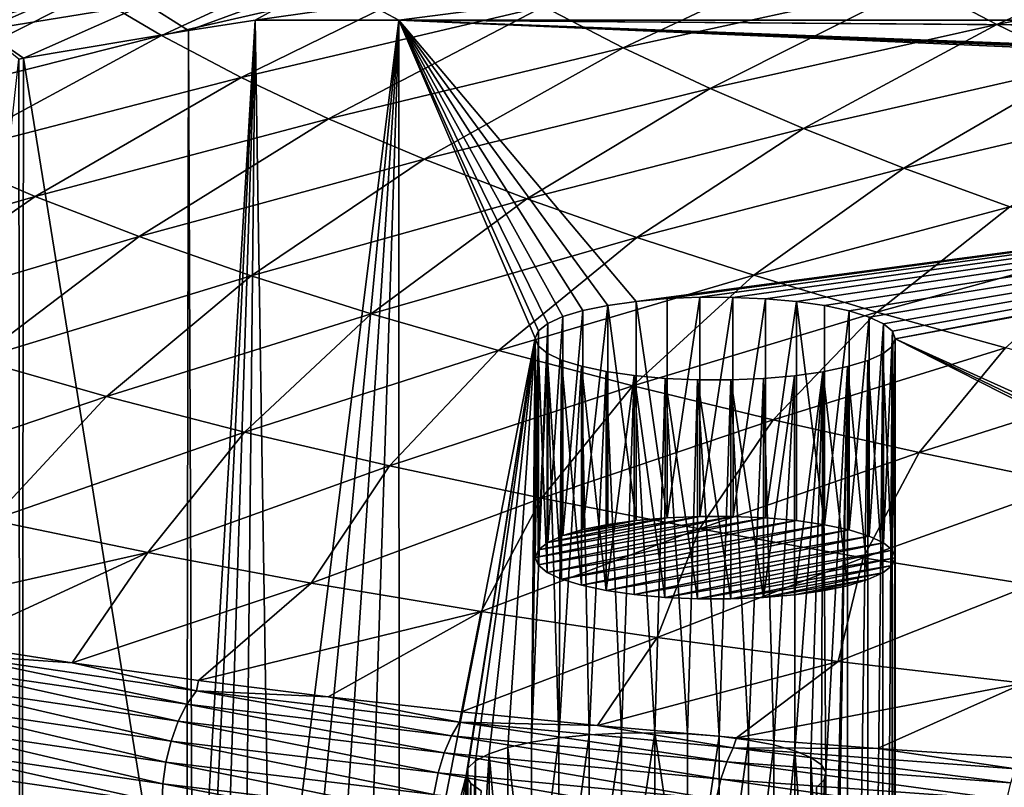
# Model space of a CAD drawing. Header units: metres. Extents: x -150 to 310, y -128 to 84.
# Tile 236 of 256: x 210 to 221, y 25 to 33. Entities that reach past the tile are written whole.
import ezdxf

# ---------------------------------------------------------------- set-up
doc = ezdxf.new("R2010")
doc.units = ezdxf.units.M
doc.layers.add('solid_26009703_SW0001_01', color=7, linetype='CONTINUOUS')

msp = doc.modelspace()

# ---------------------------------------------------------------- linework, layer by layer
at = {"layer": 'solid_26009703_SW0001_01'}
for points in [[(206.681015, 33.067421, 226.766098), (210.243713, 33.922863, 225.703003), (209.648849, 34.406742, 223.903366)], [(210.938156, 33.444263, 227.473938), (211.728882, 32.971756, 229.212051), (214.45047, 34.229877, 226.436432)], [(211.728882, 32.971756, 229.212051), (215.169662, 33.760181, 228.112885), (214.45047, 34.229877, 226.436432)], [(220.142731, 33.550449, 230.280319), (221.01091, 33.0952, 231.816071), (223.436279, 34.18919, 229.305801)], [(221.01091, 33.0952, 231.816071), (224.208405, 33.731434, 230.807846), (223.436279, 34.18919, 229.305801)], [(206.681015, 33.067421, 226.766098), (207.438248, 32.584003, 228.61026), (210.243713, 33.922863, 225.703003)], [(207.438248, 32.584003, 228.61026), (210.938156, 33.444263, 227.473938), (210.243713, 33.922863, 225.703003)], [(215.97348, 33.295628, 229.758377), (216.858932, 32.836815, 231.369537), (219.345398, 34.010094, 228.713531)], [(216.858932, 32.836815, 231.369537), (220.142731, 33.550449, 230.280319), (219.345398, 34.010094, 228.713531)], [(211.728882, 32.971756, 229.212051), (212.612595, 32.506134, 230.913239), (215.169662, 33.760181, 228.112885)], [(212.612595, 32.506134, 230.913239), (215.97348, 33.295628, 229.758377), (215.169662, 33.760181, 228.112885)], [(221.01091, 33.0952, 231.816071), (221.94725, 32.644764, 233.318054), (224.208405, 33.731434, 230.807846)], [(209.743225, 33.03334, 147.624863), (209.309433, 33.364231, 147.657791), (211.13298, 33.643925, 146.357101)], [(209.743225, 33.03334, 147.624863), (211.13298, 33.643925, 146.357101), (211.559555, 33.324577, 146.332413)], [(212.029861, 33.027687, 146.290527), (211.559555, 33.324577, 146.332413), (213.609482, 33.608875, 145.029984)], [(212.029861, 33.027687, 146.290527), (213.609482, 33.608875, 145.029984), (212.768173, 33.142666, 145.804123)], [(213.609482, 33.608875, 145.029984), (214.032867, 33.321423, 145.017365), (212.768173, 33.142666, 145.804123)], [(216.858932, 32.836815, 231.369537), (217.823029, 32.384346, 232.942947), (220.142731, 33.550449, 230.280319)], [(217.823029, 32.384346, 232.942947), (221.01091, 33.0952, 231.816071), (220.142731, 33.550449, 230.280319)], [(207.438248, 32.584003, 228.61026), (208.3004, 32.108372, 230.415894), (210.938156, 33.444263, 227.473938)], [(208.3004, 32.108372, 230.415894), (211.728882, 32.971756, 229.212051), (210.938156, 33.444263, 227.473938)], [(209.743225, 33.03334, 147.624863), (211.559555, 33.324577, 146.332413), (210.196686, 32.719292, 147.595123)], [(210.196686, 32.719292, 147.595123), (211.559555, 33.324577, 146.332413), (212.029861, 33.027687, 146.290527)], [(212.612595, 32.506134, 230.913239), (213.586014, 32.04821, 232.57341), (215.97348, 33.295628, 229.758377)], [(214.366592, 33.142666, 145.804123), (212.768173, 33.142666, 145.804123), (214.032867, 33.321423, 145.017365)], [(213.586014, 32.04821, 232.57341), (216.858932, 32.836815, 231.369537), (215.97348, 33.295628, 229.758377)], [(216.006058, 33.355789, 144.858429), (214.366592, 33.142666, 145.804123), (214.032867, 33.321423, 145.017365)], [(216.006058, 33.355789, 144.858429), (285.633423, 33.142666, 145.804123), (214.366592, 33.142666, 145.804123)], [(216.006058, 33.355789, 144.858429), (283.994232, 33.355755, 144.858582), (285.633423, 33.142666, 145.804123)], [(212.076691, 21.526091, 194.945694), (212.029861, 33.027687, 146.290527), (212.768173, 33.142666, 145.804123)], [(212.209579, 21.605169, 194.611176), (212.076691, 21.526091, 194.945694), (212.768173, 33.142666, 145.804123)], [(212.404617, 21.677567, 194.304916), (212.209579, 21.605169, 194.611176), (212.768173, 33.142666, 145.804123)], [(212.652512, 21.740063, 194.040527), (212.404617, 21.677567, 194.304916), (212.768173, 33.142666, 145.804123)], [(212.946609, 21.79126, 193.823959), (212.652512, 21.740063, 194.040527), (212.768173, 33.142666, 145.804123)], [(212.946609, 21.79126, 193.823959), (212.768173, 33.142666, 145.804123), (214.366592, 33.142666, 145.804123)], [(213.277893, 21.829166, 193.663605), (212.946609, 21.79126, 193.823959), (214.366592, 33.142666, 145.804123)], [(213.629929, 21.852261, 193.565903), (213.277893, 21.829166, 193.663605), (214.366592, 33.142666, 145.804123)], [(213.629929, 21.852261, 193.565903), (214.366592, 33.142666, 145.804123), (214, 21.860252, 193.532089)], [(214.370071, 21.852261, 193.565903), (214, 21.860252, 193.532089), (214.366592, 33.142666, 145.804123)], [(255.041092, 32.842091, 147.075653), (214.366592, 33.142666, 145.804123), (285.633423, 33.142666, 145.804123)], [(215.88205, 29.609169, 160.751877), (214.370071, 21.852261, 193.565903), (214.366592, 33.142666, 145.804123)], [(215.918076, 29.693365, 160.395691), (215.88205, 29.609169, 160.751877), (214.366592, 33.142666, 145.804123)], [(216.021423, 29.775156, 160.049698), (215.918076, 29.693365, 160.395691), (214.366592, 33.142666, 145.804123)], [(216.187958, 29.850786, 159.729767), (216.021423, 29.775156, 160.049698), (214.366592, 33.142666, 145.804123)], [(216.411514, 29.918131, 159.44487), (216.187958, 29.850786, 159.729767), (214.366592, 33.142666, 145.804123)], [(216.687103, 29.975218, 159.203369), (216.411514, 29.918131, 159.44487), (214.366592, 33.142666, 145.804123)], [(217.001617, 30.019323, 159.016785), (216.687103, 29.975218, 159.203369), (214.366592, 33.142666, 145.804123)], [(234.0522, 32.28397, 149.436661), (217.001617, 30.019323, 159.016785), (214.366592, 33.142666, 145.804123)], [(234.375488, 32.324577, 149.264893), (234.0522, 32.28397, 149.436661), (214.366592, 33.142666, 145.804123)], [(234.728195, 32.350941, 149.153351), (234.375488, 32.324577, 149.264893), (214.366592, 33.142666, 145.804123)], [(235.093491, 32.361805, 149.107407), (234.728195, 32.350941, 149.153351), (214.366592, 33.142666, 145.804123)], [(254.673965, 32.835247, 147.104614), (235.093491, 32.361805, 149.107407), (214.366592, 33.142666, 145.804123)], [(255.041092, 32.842091, 147.075653), (254.673965, 32.835247, 147.104614), (214.366592, 33.142666, 145.804123)], [(217.823029, 32.384346, 232.942947), (218.862762, 31.938824, 234.47525), (221.01091, 33.0952, 231.816071)], [(218.862762, 31.938824, 234.47525), (221.94725, 32.644764, 233.318054), (221.01091, 33.0952, 231.816071)], [(208.3004, 32.108372, 230.415894), (209.263901, 31.64155, 232.178085), (211.728882, 32.971756, 229.212051)], [(209.263901, 31.64155, 232.178085), (212.612595, 32.506134, 230.913239), (211.728882, 32.971756, 229.212051)], [(210.142441, 32.709648, 147.63591), (209.743225, 33.03334, 147.624863), (210.196686, 32.719292, 147.595123)], [(212.008728, 21.44281, 195.297989), (210.196686, 32.719292, 147.595123), (212.029861, 33.027687, 146.290527)], [(212.076691, 21.526091, 194.945694), (212.008728, 21.44281, 195.297989), (212.029861, 33.027687, 146.290527)], [(213.586014, 32.04821, 232.57341), (214.645844, 31.598787, 234.188446), (216.858932, 32.836815, 231.369537)], [(214.645844, 31.598787, 234.188446), (217.823029, 32.384346, 232.942947), (216.858932, 32.836815, 231.369537)], [(210.142441, 32.709648, 147.63591), (210.165024, 10.551374, 241.372009), (207.756409, 10.984581, 239.539429)], [(210.142441, 32.709648, 147.63591), (210.196686, 32.719292, 147.595123), (210.165024, 10.551374, 241.372009)], [(212.008728, 21.44281, 195.297989), (210.165024, 10.551374, 241.372009), (210.196686, 32.719292, 147.595123)], [(218.862762, 31.938824, 234.47525), (219.975098, 31.500843, 235.963089), (221.94725, 32.644764, 233.318054)], [(219.975098, 31.500843, 235.963089), (222.949005, 32.199558, 234.783585), (221.94725, 32.644764, 233.318054)], [(209.263901, 31.64155, 232.178085), (210.325119, 31.184563, 233.891937), (212.612595, 32.506134, 230.913239)], [(210.325119, 31.184563, 233.891937), (213.586014, 32.04821, 232.57341), (212.612595, 32.506134, 230.913239)], [(214.645844, 31.598787, 234.188446), (215.788788, 31.158667, 235.754257), (217.823029, 32.384346, 232.942947)], [(215.788788, 31.158667, 235.754257), (218.862762, 31.938824, 234.47525), (217.823029, 32.384346, 232.942947)], [(234.0522, 32.28397, 149.436661), (217.345978, 30.04952, 158.889053), (217.001617, 30.019323, 159.016785)], [(234.0522, 32.28397, 149.436661), (217.710358, 30.064617, 158.82518), (217.345978, 30.04952, 158.889053)], [(234.0522, 32.28397, 149.436661), (218.078125, 30.064056, 158.82756), (217.710358, 30.064617, 158.82518)], [(234.0522, 32.28397, 149.436661), (218.440292, 30.048035, 158.89534), (218.078125, 30.064056, 158.82756)], [(234.0522, 32.28397, 149.436661), (218.784409, 30.016764, 159.027618), (218.440292, 30.048035, 158.89534)], [(234.0522, 32.28397, 149.436661), (219.094574, 29.972033, 159.216843), (218.784409, 30.016764, 159.027618)], [(234.0522, 32.28397, 149.436661), (219.368011, 29.914114, 159.461868), (219.094574, 29.972033, 159.216843)], [(234.0522, 32.28397, 149.436661), (219.589828, 29.845499, 159.752121), (219.368011, 29.914114, 159.461868)], [(234.0522, 32.28397, 149.436661), (219.750778, 29.769861, 160.072098), (219.589828, 29.845499, 159.752121)], [(234.0522, 32.28397, 149.436661), (219.849991, 29.687862, 160.418976), (219.750778, 29.769861, 160.072098)], [(234.0522, 32.28397, 149.436661), (233.766357, 32.230461, 149.663025), (219.849991, 29.687862, 160.418976)], [(233.766357, 32.230461, 149.663025), (219.881409, 29.603325, 160.776596), (219.849991, 29.687862, 160.418976)], [(233.766357, 32.230461, 149.663025), (233.527328, 32.165413, 149.938187), (219.881409, 29.603325, 160.776596)], [(233.527328, 32.165413, 149.938187), (233.345551, 32.091866, 150.249313), (219.881409, 29.603325, 160.776596)], [(219.975098, 31.500843, 235.963089), (221.155884, 31.070835, 237.403824), (222.949005, 32.199558, 234.783585)], [(233.345551, 32.091866, 150.249313), (224.050995, 27.723631, 168.728256), (219.881409, 29.603325, 160.776596)], [(210.325119, 31.184563, 233.891937), (211.480499, 30.738438, 235.552551), (213.586014, 32.04821, 232.57341)], [(211.480499, 30.738438, 235.552551), (214.645844, 31.598787, 234.188446), (213.586014, 32.04821, 232.57341)], [(215.788788, 31.158667, 235.754257), (217.01149, 30.728645, 237.266754), (218.862762, 31.938824, 234.47525)], [(217.01149, 30.728645, 237.266754), (219.975098, 31.500843, 235.963089), (218.862762, 31.938824, 234.47525)], [(207.077393, 30.245792, 235.325073), (210.325119, 31.184563, 233.891937), (209.263901, 31.64155, 232.178085)], [(211.480499, 30.738438, 235.552551), (212.726425, 30.304197, 237.155045), (214.645844, 31.598787, 234.188446)], [(212.726425, 30.304197, 237.155045), (215.788788, 31.158667, 235.754257), (214.645844, 31.598787, 234.188446)], [(217.01149, 30.728645, 237.266754), (218.309387, 30.30932, 238.722733), (219.975098, 31.500843, 235.963089)], [(218.309387, 30.30932, 238.722733), (221.155884, 31.070835, 237.403824), (219.975098, 31.500843, 235.963089)], [(207.077393, 30.245792, 235.325073), (208.32811, 29.803209, 237.035217), (210.325119, 31.184563, 233.891937)], [(208.32811, 29.803209, 237.035217), (211.480499, 30.738438, 235.552551), (210.325119, 31.184563, 233.891937)], [(212.726425, 30.304197, 237.155045), (214.05925, 29.882862, 238.69455), (215.788788, 31.158667, 235.754257)], [(214.05925, 29.882862, 238.69455), (217.01149, 30.728645, 237.266754), (215.788788, 31.158667, 235.754257)], [(218.309387, 30.30932, 238.722733), (219.676666, 29.901087, 240.119797), (221.155884, 31.070835, 237.403824)], [(219.676666, 29.901087, 240.119797), (222.399826, 30.649065, 238.795486), (221.155884, 31.070835, 237.403824)], [(208.32811, 29.803209, 237.035217), (209.676788, 29.375324, 238.677567), (211.480499, 30.738438, 235.552551)], [(209.676788, 29.375324, 238.677567), (212.726425, 30.304197, 237.155045), (211.480499, 30.738438, 235.552551)], [(214.05925, 29.882862, 238.69455), (215.473984, 29.475204, 240.167206), (217.01149, 30.728645, 237.266754)], [(215.473984, 29.475204, 240.167206), (218.309387, 30.30932, 238.722733), (217.01149, 30.728645, 237.266754)], [(219.676666, 29.901087, 240.119797), (221.107468, 29.504333, 241.455612), (222.399826, 30.649065, 238.795486)], [(209.676788, 29.375324, 238.677567), (211.119461, 28.96339, 240.246414), (212.726425, 30.304197, 237.155045)], [(211.119461, 28.96339, 240.246414), (214.05925, 29.882862, 238.69455), (212.726425, 30.304197, 237.155045)], [(215.473984, 29.475204, 240.167206), (216.964279, 29.08177, 241.57019), (218.309387, 30.30932, 238.722733)], [(216.964279, 29.08177, 241.57019), (219.676666, 29.901087, 240.119797), (218.309387, 30.30932, 238.722733)], [(216.411774, 27.485258, 158.869431), (216.411514, 29.918131, 159.44487), (216.687103, 29.975218, 159.203369)], [(216.411774, 27.485258, 158.869431), (216.687103, 29.975218, 159.203369), (216.686768, 27.542219, 158.628464)], [(216.686768, 27.542219, 158.628464), (216.687103, 29.975218, 159.203369), (217.000961, 27.586304, 158.441986)], [(217.000961, 27.586304, 158.441986), (216.687103, 29.975218, 159.203369), (217.001617, 30.019323, 159.016785)], [(217.000961, 27.586304, 158.441986), (217.001617, 30.019323, 159.016785), (217.345413, 27.616531, 158.314102)], [(217.345413, 27.616531, 158.314102), (217.001617, 30.019323, 159.016785), (217.345978, 30.04952, 158.889053)], [(217.345413, 27.616531, 158.314102), (217.345978, 30.04952, 158.889053), (217.710358, 30.064617, 158.82518)], [(217.345413, 27.616531, 158.314102), (217.710358, 30.064617, 158.82518), (217.710571, 27.631666, 158.250092)], [(217.710571, 27.631666, 158.250092), (217.710358, 30.064617, 158.82518), (218.078125, 30.064056, 158.82756)], [(217.710571, 27.631666, 158.250092), (218.078125, 30.064056, 158.82756), (218.078583, 27.631104, 158.252457)], [(218.078583, 27.631104, 158.252457), (218.078125, 30.064056, 158.82756), (218.440292, 30.048035, 158.89534)], [(218.078583, 27.631104, 158.252457), (218.440292, 30.048035, 158.89534), (218.440613, 27.615067, 158.320297)], [(218.440613, 27.615067, 158.320297), (218.440292, 30.048035, 158.89534), (218.784409, 30.016764, 159.027618)], [(218.440613, 27.615067, 158.320297), (218.784409, 30.016764, 159.027618), (218.784409, 27.583822, 158.452469)], [(219.094452, 27.539101, 158.641663), (218.784409, 30.016764, 159.027618), (219.094574, 29.972033, 159.216843)], [(218.784409, 27.583822, 158.452469), (218.784409, 30.016764, 159.027618), (219.094452, 27.539101, 158.641663)], [(211.119461, 28.96339, 240.246414), (212.650726, 28.56838, 241.737213), (214.05925, 29.882862, 238.69455)], [(212.650726, 28.56838, 241.737213), (215.473984, 29.475204, 240.167206), (214.05925, 29.882862, 238.69455)], [(216.188354, 27.417982, 159.154022), (216.187958, 29.850786, 159.729767), (216.411514, 29.918131, 159.44487)], [(216.188354, 27.417982, 159.154022), (216.411514, 29.918131, 159.44487), (216.411774, 27.485258, 158.869431)], [(216.964279, 29.08177, 241.57019), (218.523773, 28.703083, 242.900696), (219.676666, 29.901087, 240.119797)], [(218.523773, 28.703083, 242.900696), (221.107468, 29.504333, 241.455612), (219.676666, 29.901087, 240.119797)], [(219.094452, 27.539101, 158.641663), (219.094574, 29.972033, 159.216843), (219.368011, 29.914114, 159.461868)], [(219.094452, 27.539101, 158.641663), (219.368011, 29.914114, 159.461868), (219.368011, 27.481167, 158.886734)], [(219.368011, 27.481167, 158.886734), (219.368011, 29.914114, 159.461868), (219.589828, 29.845499, 159.752121)], [(215.918076, 27.26037, 159.82077), (215.918076, 29.693365, 160.395691), (216.021423, 29.775156, 160.049698)], [(215.918076, 27.26037, 159.82077), (216.021423, 29.775156, 160.049698), (216.021667, 27.342333, 159.474045)], [(216.021667, 27.342333, 159.474045), (216.021423, 29.775156, 160.049698), (216.187958, 29.850786, 159.729767)], [(216.021667, 27.342333, 159.474045), (216.187958, 29.850786, 159.729767), (216.188354, 27.417982, 159.154022)], [(219.589874, 27.412521, 159.177139), (219.368011, 27.481167, 158.886734), (219.589828, 29.845499, 159.752121)], [(219.589874, 27.412521, 159.177139), (219.589828, 29.845499, 159.752121), (219.750778, 29.769861, 160.072098)], [(219.589874, 27.412521, 159.177139), (219.750778, 29.769861, 160.072098), (219.750809, 27.336912, 159.496979)], [(219.750809, 27.336912, 159.496979), (219.750778, 29.769861, 160.072098), (219.849991, 29.687862, 160.418976)], [(215.918076, 27.26037, 159.82077), (215.88205, 29.609169, 160.751877), (215.918076, 29.693365, 160.395691)], [(219.750809, 27.336912, 159.496979), (219.849991, 29.687862, 160.418976), (219.849945, 27.254988, 159.843536)], [(219.849945, 27.254988, 159.843536), (219.849991, 29.687862, 160.418976), (219.881424, 27.170485, 160.201019)], [(219.881424, 27.170485, 160.201019), (219.849991, 29.687862, 160.418976), (219.881409, 29.603325, 160.776596)], [(215.88205, 29.609169, 160.751877), (215.114258, 24.748899, 181.312256), (214.370071, 21.852261, 193.565903)], [(215.88205, 29.609169, 160.751877), (215.132675, 24.833572, 180.954056), (215.114258, 24.748899, 181.312256)], [(215.88205, 29.609169, 160.751877), (215.217819, 24.916014, 180.605316), (215.132675, 24.833572, 180.954056)], [(215.88205, 29.609169, 160.751877), (215.368668, 24.993954, 180.275604), (215.217819, 24.916014, 180.605316)], [(215.88205, 29.609169, 160.751877), (215.578003, 25.063675, 179.980667), (215.368668, 24.993954, 180.275604)], [(215.88205, 29.609169, 160.751877), (215.839203, 25.123482, 179.727661), (215.578003, 25.063675, 179.980667)], [(215.88205, 29.609169, 160.751877), (215.913467, 29.524632, 161.109482), (215.839203, 25.123482, 179.727661)], [(215.882019, 27.176113, 160.1772), (215.913467, 29.524632, 161.109482), (215.88205, 29.609169, 160.751877)], [(215.882019, 27.176113, 160.1772), (215.88205, 29.609169, 160.751877), (215.918076, 27.26037, 159.82077)], [(219.845383, 13.281178, 229.824127), (219.845383, 29.519127, 161.132767), (219.881409, 29.603325, 160.776596)], [(219.845383, 27.086227, 160.557449), (219.881409, 29.603325, 160.776596), (219.845383, 29.519127, 161.132767)], [(219.881409, 13.196981, 230.180313), (219.845383, 13.281178, 229.824127), (219.881409, 29.603325, 160.776596)], [(219.881424, 27.170485, 160.201019), (219.881409, 29.603325, 160.776596), (219.845383, 27.086227, 160.557449)], [(219.881409, 29.603325, 160.776596), (223.947632, 27.641842, 169.074249), (223.911621, 27.557646, 169.43042)], [(219.881409, 13.196981, 230.180313), (219.881409, 29.603325, 160.776596), (223.911621, 27.557646, 169.43042)], [(219.881409, 29.603325, 160.776596), (224.050995, 27.723631, 168.728256), (223.947632, 27.641842, 169.074249)], [(212.650726, 28.56838, 241.737213), (214.263733, 28.190996, 243.146622), (215.473984, 29.475204, 240.167206)], [(214.263733, 28.190996, 243.146622), (216.964279, 29.08177, 241.57019), (215.473984, 29.475204, 240.167206)], [(215.913467, 29.524632, 161.109482), (216.01268, 29.442633, 161.456375), (215.839203, 25.123482, 179.727661)], [(216.01268, 29.442633, 161.456375), (216.145386, 25.17137, 179.525085), (215.839203, 25.123482, 179.727661)], [(215.913513, 27.09161, 160.534683), (215.913467, 29.524632, 161.109482), (215.882019, 27.176113, 160.1772)], [(216.01265, 27.009687, 160.881241), (216.01268, 29.442633, 161.456375), (215.913467, 29.524632, 161.109482)], [(216.01265, 27.009687, 160.881241), (215.913467, 29.524632, 161.109482), (215.913513, 27.09161, 160.534683)], [(216.173569, 26.934078, 161.20108), (216.01268, 29.442633, 161.456375), (216.01265, 27.009687, 160.881241)], [(216.01268, 29.442633, 161.456375), (216.17363, 29.366995, 161.776337), (216.145386, 25.17137, 179.525085)], [(216.173569, 26.934078, 161.20108), (216.17363, 29.366995, 161.776337), (216.01268, 29.442633, 161.456375)], [(218.523773, 28.703083, 242.900696), (220.146042, 28.339678, 244.155899), (221.107468, 29.504333, 241.455612)], [(219.5755, 13.438598, 229.158203), (219.5755, 29.361708, 161.798706), (219.742035, 29.437338, 161.47876)], [(219.741791, 27.004267, 160.90416), (219.742035, 29.437338, 161.47876), (219.5755, 29.361708, 161.798706)], [(219.742035, 13.362967, 229.478134), (219.5755, 13.438598, 229.158203), (219.742035, 29.437338, 161.47876)], [(219.845383, 27.086227, 160.557449), (219.742035, 29.437338, 161.47876), (219.741791, 27.004267, 160.90416)], [(219.742035, 13.362967, 229.478134), (219.742035, 29.437338, 161.47876), (219.845383, 29.519127, 161.132767)], [(219.845383, 27.086227, 160.557449), (219.845383, 29.519127, 161.132767), (219.742035, 29.437338, 161.47876)], [(219.845383, 13.281178, 229.824127), (219.742035, 13.362967, 229.478134), (219.845383, 29.519127, 161.132767)], [(220.146042, 28.339678, 244.155899), (222.595932, 29.119448, 242.727829), (221.107468, 29.504333, 241.455612)], [(208.193207, 27.970127, 241.922333), (211.119461, 28.96339, 240.246414), (209.676788, 29.375324, 238.677567)], [(216.17363, 29.366995, 161.776337), (216.395432, 29.29838, 162.066605), (216.145386, 25.17137, 179.525085)], [(216.395432, 26.865433, 161.49147), (216.17363, 29.366995, 161.776337), (216.173569, 26.934078, 161.20108)], [(216.395432, 26.865433, 161.49147), (216.395432, 29.29838, 162.066605), (216.17363, 29.366995, 161.776337)], [(219.351944, 13.505943, 228.873306), (219.351944, 29.294363, 162.083588), (219.5755, 29.361708, 161.798706)], [(219.575104, 26.928617, 161.224182), (219.5755, 29.361708, 161.798706), (219.351944, 29.294363, 162.083588)], [(219.5755, 13.438598, 229.158203), (219.351944, 13.505943, 228.873306), (219.5755, 29.361708, 161.798706)], [(219.741791, 27.004267, 160.90416), (219.5755, 29.361708, 161.798706), (219.575104, 26.928617, 161.224182)], [(216.395432, 29.29838, 162.066605), (216.482346, 25.205267, 179.381683), (216.145386, 25.17137, 179.525085)], [(216.395432, 29.29838, 162.066605), (216.668884, 29.240459, 162.311615), (216.482346, 25.205267, 179.381683)], [(216.669006, 26.807497, 161.736557), (216.668884, 29.240459, 162.311615), (216.395432, 29.29838, 162.066605)], [(216.669006, 26.807497, 161.736557), (216.395432, 29.29838, 162.066605), (216.395432, 26.865433, 161.49147)], [(216.668884, 29.240459, 162.311615), (216.841537, 25.22452, 179.300247), (216.482346, 25.205267, 179.381683)], [(216.668884, 29.240459, 162.311615), (216.979034, 29.19573, 162.500839), (216.841537, 25.22452, 179.300247)], [(216.669006, 26.807497, 161.736557), (216.979034, 29.19573, 162.500839), (216.668884, 29.240459, 162.311615)], [(218.761841, 29.193169, 162.511673), (219.07634, 29.237274, 162.325089), (218.766159, 25.02739, 180.134155)], [(218.762497, 26.760296, 161.936234), (219.07634, 29.237274, 162.325089), (218.761841, 29.193169, 162.511673)], [(219.076691, 26.80438, 161.749756), (219.07634, 29.237274, 162.325089), (218.762497, 26.760296, 161.936234)], [(219.07634, 29.237274, 162.325089), (218.944321, 24.9531, 180.448425), (218.766159, 25.02739, 180.134155)], [(219.07634, 29.237274, 162.325089), (219.060287, 24.872812, 180.788071), (218.944321, 24.9531, 180.448425)], [(219.07634, 29.237274, 162.325089), (219.110458, 24.788424, 181.145065), (219.060287, 24.872812, 180.788071)], [(219.07634, 29.237274, 162.325089), (219.351944, 29.294363, 162.083588), (219.110458, 24.788424, 181.145065)], [(219.07634, 13.563031, 228.631805), (219.110458, 18.011883, 209.811844), (219.351944, 29.294363, 162.083588)], [(219.351685, 26.861341, 161.508789), (219.351944, 29.294363, 162.083588), (219.07634, 29.237274, 162.325089)], [(219.351944, 13.505943, 228.873306), (219.07634, 13.563031, 228.631805), (219.351944, 29.294363, 162.083588)], [(219.351685, 26.861341, 161.508789), (219.07634, 29.237274, 162.325089), (219.076691, 26.80438, 161.749756)], [(219.351944, 29.294363, 162.083588), (219.110458, 18.011883, 209.811844), (219.110458, 24.788424, 181.145065)], [(219.575104, 26.928617, 161.224182), (219.351944, 29.294363, 162.083588), (219.351685, 26.861341, 161.508789)], [(216.97905, 26.762775, 161.925751), (216.979034, 29.19573, 162.500839), (216.669006, 26.807497, 161.736557)], [(216.979034, 29.19573, 162.500839), (217.211197, 25.228151, 179.284882), (216.841537, 25.22452, 179.300247)], [(216.979034, 29.19573, 162.500839), (217.323166, 29.164459, 162.633118), (217.211197, 25.228151, 179.284882)], [(217.322845, 26.731531, 162.057922), (217.323166, 29.164459, 162.633118), (216.979034, 29.19573, 162.500839)], [(217.322845, 26.731531, 162.057922), (216.979034, 29.19573, 162.500839), (216.97905, 26.762775, 161.925751)], [(217.323166, 29.164459, 162.633118), (217.573624, 25.216309, 179.334976), (217.211197, 25.228151, 179.284882)], [(217.684875, 26.715494, 162.125763), (217.323166, 29.164459, 162.633118), (217.322845, 26.731531, 162.057922)], [(217.323166, 29.164459, 162.633118), (217.685333, 29.148436, 162.700912), (217.573624, 25.216309, 179.334976)], [(217.684875, 26.715494, 162.125763), (217.685333, 29.148436, 162.700912), (217.323166, 29.164459, 162.633118)], [(217.685333, 29.148436, 162.700912), (217.925827, 25.188982, 179.450577), (217.573624, 25.216309, 179.334976)], [(218.052887, 26.714933, 162.128128), (217.685333, 29.148436, 162.700912), (217.684875, 26.715494, 162.125763)], [(217.685333, 29.148436, 162.700912), (218.053101, 29.147875, 162.703278), (217.925827, 25.188982, 179.450577)], [(218.052887, 26.714933, 162.128128), (218.053101, 29.147875, 162.703278), (217.685333, 29.148436, 162.700912)], [(218.053101, 29.147875, 162.703278), (218.249771, 25.147055, 179.627945), (217.925827, 25.188982, 179.450577)], [(218.418045, 26.730068, 162.064117), (218.053101, 29.147875, 162.703278), (218.052887, 26.714933, 162.128128)], [(218.053101, 29.147875, 162.703278), (218.41748, 29.162973, 162.639404), (218.249771, 25.147055, 179.627945)], [(218.418045, 26.730068, 162.064117), (218.41748, 29.162973, 162.639404), (218.053101, 29.147875, 162.703278)], [(218.41748, 29.162973, 162.639404), (218.530548, 25.093018, 179.856537), (218.249771, 25.147055, 179.627945)], [(218.41748, 29.162973, 162.639404), (218.761841, 29.193169, 162.511673), (218.530548, 25.093018, 179.856537)], [(218.418045, 26.730068, 162.064117), (218.761841, 29.193169, 162.511673), (218.41748, 29.162973, 162.639404)], [(218.762497, 26.760296, 161.936234), (218.761841, 29.193169, 162.511673), (218.418045, 26.730068, 162.064117)], [(218.761841, 29.193169, 162.511673), (218.766159, 25.02739, 180.134155), (218.530548, 25.093018, 179.856537)], [(220.146042, 28.339678, 244.155899), (221.824707, 27.992083, 245.333023), (222.595932, 29.119448, 242.727829)], [(214.263733, 28.190996, 243.146622), (215.951538, 27.831917, 244.471329), (216.964279, 29.08177, 241.57019)], [(215.951538, 27.831917, 244.471329), (218.523773, 28.703083, 242.900696), (216.964279, 29.08177, 241.57019)], [(208.193207, 27.970127, 241.922333), (209.840698, 27.588737, 243.432709), (211.119461, 28.96339, 240.246414)], [(209.840698, 27.588737, 243.432709), (212.650726, 28.56838, 241.737213), (211.119461, 28.96339, 240.246414)], [(215.951538, 27.831917, 244.471329), (217.707214, 27.491833, 245.708054), (218.523773, 28.703083, 242.900696)], [(217.707214, 27.491833, 245.708054), (220.146042, 28.339678, 244.155899), (218.523773, 28.703083, 242.900696)], [(209.840698, 27.588737, 243.432709), (211.576035, 27.228649, 244.849045), (212.650726, 28.56838, 241.737213)], [(211.576035, 27.228649, 244.849045), (214.263733, 28.190996, 243.146622), (212.650726, 28.56838, 241.737213)], [(217.707214, 27.491833, 245.708054), (219.523849, 27.171427, 246.853485), (220.146042, 28.339678, 244.155899)], [(219.523849, 27.171427, 246.853485), (221.824707, 27.992083, 245.333023), (220.146042, 28.339678, 244.155899)], [(211.576035, 27.228649, 244.849045), (213.391769, 26.890715, 246.167496), (214.263733, 28.190996, 243.146622)], [(213.391769, 26.890715, 246.167496), (215.951538, 27.831917, 244.471329), (214.263733, 28.190996, 243.146622)], [(219.523849, 27.171427, 246.853485), (221.394501, 26.871382, 247.904312), (221.824707, 27.992083, 245.333023)], [(213.391769, 26.890715, 246.167496), (215.280426, 26.575787, 247.384247), (215.951538, 27.831917, 244.471329)], [(215.280426, 26.575787, 247.384247), (217.707214, 27.491833, 245.708054), (215.951538, 27.831917, 244.471329)], [(209.840698, 27.588737, 243.432709), (208.062912, 26.437971, 245.818939), (211.576035, 27.228649, 244.849045)], [(215.882019, 27.176113, 160.1772), (218.078583, 27.631104, 158.252457), (218.440613, 27.615067, 158.320297)], [(215.882019, 27.176113, 160.1772), (215.918076, 27.26037, 159.82077), (218.078583, 27.631104, 158.252457)], [(215.913513, 27.09161, 160.534683), (215.882019, 27.176113, 160.1772), (218.440613, 27.615067, 158.320297)], [(215.913513, 27.09161, 160.534683), (218.440613, 27.615067, 158.320297), (218.784409, 27.583822, 158.452469)], [(216.01265, 27.009687, 160.881241), (215.913513, 27.09161, 160.534683), (218.784409, 27.583822, 158.452469)], [(215.918076, 27.26037, 159.82077), (217.710571, 27.631666, 158.250092), (218.078583, 27.631104, 158.252457)], [(215.918076, 27.26037, 159.82077), (216.021667, 27.342333, 159.474045), (217.710571, 27.631666, 158.250092)], [(216.01265, 27.009687, 160.881241), (218.784409, 27.583822, 158.452469), (219.094452, 27.539101, 158.641663)], [(216.021667, 27.342333, 159.474045), (217.345413, 27.616531, 158.314102), (217.710571, 27.631666, 158.250092)], [(216.021667, 27.342333, 159.474045), (216.188354, 27.417982, 159.154022), (217.345413, 27.616531, 158.314102)], [(216.188354, 27.417982, 159.154022), (217.000961, 27.586304, 158.441986), (217.345413, 27.616531, 158.314102)], [(216.188354, 27.417982, 159.154022), (216.411774, 27.485258, 158.869431), (217.000961, 27.586304, 158.441986)], [(216.411774, 27.485258, 158.869431), (216.686768, 27.542219, 158.628464), (217.000961, 27.586304, 158.441986)], [(215.280426, 26.575787, 247.384247), (217.234558, 26.284718, 248.495438), (217.707214, 27.491833, 245.708054)], [(216.173569, 26.934078, 161.20108), (216.01265, 27.009687, 160.881241), (219.094452, 27.539101, 158.641663)], [(216.173569, 26.934078, 161.20108), (219.094452, 27.539101, 158.641663), (219.368011, 27.481167, 158.886734)], [(216.395432, 26.865433, 161.49147), (216.173569, 26.934078, 161.20108), (219.368011, 27.481167, 158.886734)], [(219.589874, 27.412521, 159.177139), (216.395432, 26.865433, 161.49147), (219.368011, 27.481167, 158.886734)], [(217.234558, 26.284718, 248.495438), (219.523849, 27.171427, 246.853485), (217.707214, 27.491833, 245.708054)], [(219.881409, 13.196981, 230.180313), (223.911621, 27.557646, 169.43042), (221.10527, 9.326189, 246.554916)], [(219.589874, 27.412521, 159.177139), (216.669006, 26.807497, 161.736557), (216.395432, 26.865433, 161.49147)], [(219.589874, 27.412521, 159.177139), (219.750809, 27.336912, 159.496979), (216.669006, 26.807497, 161.736557)], [(219.750809, 27.336912, 159.496979), (216.97905, 26.762775, 161.925751), (216.669006, 26.807497, 161.736557)], [(219.750809, 27.336912, 159.496979), (219.849945, 27.254988, 159.843536), (216.97905, 26.762775, 161.925751)], [(219.849945, 27.254988, 159.843536), (217.322845, 26.731531, 162.057922), (216.97905, 26.762775, 161.925751)], [(219.849945, 27.254988, 159.843536), (219.881424, 27.170485, 160.201019), (217.322845, 26.731531, 162.057922)], [(211.576035, 27.228649, 244.849045), (208.062912, 26.437971, 245.818939), (209.37822, 26.215315, 246.762527)], [(211.576035, 27.228649, 244.849045), (209.37822, 26.215315, 246.762527), (210.737442, 26.005495, 247.652817)], [(211.576035, 27.228649, 244.849045), (210.737442, 26.005495, 247.652817), (213.391769, 26.890715, 246.167496)], [(217.234558, 26.284718, 248.495438), (219.246719, 26.018358, 249.497253), (219.523849, 27.171427, 246.853485)], [(219.881424, 27.170485, 160.201019), (217.684875, 26.715494, 162.125763), (217.322845, 26.731531, 162.057922)], [(219.881424, 27.170485, 160.201019), (219.845383, 27.086227, 160.557449), (217.684875, 26.715494, 162.125763)], [(219.246719, 26.018358, 249.497253), (221.394501, 26.871382, 247.904312), (219.523849, 27.171427, 246.853485)], [(219.845383, 27.086227, 160.557449), (218.052887, 26.714933, 162.128128), (217.684875, 26.715494, 162.125763)], [(219.845383, 27.086227, 160.557449), (219.741791, 27.004267, 160.90416), (218.052887, 26.714933, 162.128128)], [(219.741791, 27.004267, 160.90416), (218.418045, 26.730068, 162.064117), (218.052887, 26.714933, 162.128128)], [(219.741791, 27.004267, 160.90416), (219.575104, 26.928617, 161.224182), (218.418045, 26.730068, 162.064117)], [(219.575104, 26.928617, 161.224182), (218.762497, 26.760296, 161.936234), (218.418045, 26.730068, 162.064117)], [(219.575104, 26.928617, 161.224182), (219.351685, 26.861341, 161.508789), (218.762497, 26.760296, 161.936234)], [(213.391769, 26.890715, 246.167496), (210.737442, 26.005495, 247.652817), (212.139511, 25.809566, 248.486877)], [(213.391769, 26.890715, 246.167496), (212.139511, 25.809566, 248.486877), (215.280426, 26.575787, 247.384247)], [(219.351685, 26.861341, 161.508789), (219.076691, 26.80438, 161.749756), (218.762497, 26.760296, 161.936234)], [(219.246719, 26.018358, 249.497253), (221.309418, 25.777565, 250.385834), (221.394501, 26.871382, 247.904312)], [(215.280426, 26.575787, 247.384247), (212.139511, 25.809566, 248.486877), (213.582092, 25.627687, 249.26358)], [(215.280426, 26.575787, 247.384247), (213.582092, 25.627687, 249.26358), (215.061539, 25.46018, 249.981155)], [(215.280426, 26.575787, 247.384247), (215.061539, 25.46018, 249.981155), (217.234558, 26.284718, 248.495438)], [(217.234558, 26.284718, 248.495438), (215.061539, 25.46018, 249.981155), (216.574234, 25.308174, 250.636017)], [(217.234558, 26.284718, 248.495438), (216.574234, 25.308174, 250.636017), (219.246719, 26.018358, 249.497253)], [(209.33847, 26.100233, 246.981735), (210.737442, 26.005495, 247.652817), (209.37822, 26.215315, 246.762527)], [(209.215836, 25.954403, 247.127365), (212.01059, 25.545275, 248.861404), (209.33847, 26.100233, 246.981735)], [(209.33847, 26.100233, 246.981735), (212.117172, 25.693918, 248.706268), (210.737442, 26.005495, 247.652817)], [(212.01059, 25.545275, 248.861404), (212.117172, 25.693918, 248.706268), (209.33847, 26.100233, 246.981735)], [(209.104828, 25.767797, 247.246323), (211.91423, 25.356152, 248.988861), (209.215836, 25.954403, 247.127365)], [(211.91423, 25.356152, 248.988861), (212.01059, 25.545275, 248.861404), (209.215836, 25.954403, 247.127365)], [(212.117172, 25.693918, 248.706268), (212.139511, 25.809566, 248.486877), (210.737442, 26.005495, 247.652817)], [(219.246719, 26.018358, 249.497253), (216.574234, 25.308174, 250.636017), (218.116501, 25.172022, 251.226608)], [(219.246719, 26.018358, 249.497253), (218.116501, 25.172022, 251.226608), (221.309418, 25.777565, 250.385834)], [(209.013474, 25.54995, 247.329071), (211.835068, 25.136257, 249.078461), (209.104828, 25.767797, 247.246323)], [(211.835068, 25.136257, 249.078461), (211.91423, 25.356152, 248.988861), (209.104828, 25.767797, 247.246323)], [(212.117172, 25.693918, 248.706268), (213.582092, 25.627687, 249.26358), (212.139511, 25.809566, 248.486877)], [(221.309418, 25.777565, 250.385834), (218.116501, 25.172022, 251.226608), (219.685043, 25.051403, 251.75296)], [(221.309418, 25.777565, 250.385834), (219.685043, 25.051403, 251.75296), (221.276413, 24.946289, 252.214493)], [(212.01059, 25.545275, 248.861404), (214.949341, 25.194908, 250.353012), (212.117172, 25.693918, 248.706268)], [(212.117172, 25.693918, 248.706268), (215.039124, 25.346321, 250.190125), (213.582092, 25.627687, 249.26358)], [(214.949341, 25.194908, 250.353012), (215.039124, 25.346321, 250.190125), (212.117172, 25.693918, 248.706268)], [(215.039124, 25.346321, 250.190125), (215.061539, 25.46018, 249.981155), (213.582092, 25.627687, 249.26358)], [(208.947632, 25.314796, 247.370285), (211.778168, 24.899664, 249.124481), (209.013474, 25.54995, 247.329071)], [(211.778168, 24.899664, 249.124481), (211.835068, 25.136257, 249.078461), (209.013474, 25.54995, 247.329071)], [(211.91423, 25.356152, 248.988861), (214.868317, 25.003325, 250.487274), (212.01059, 25.545275, 248.861404)], [(214.868317, 25.003325, 250.487274), (214.949341, 25.194908, 250.353012), (212.01059, 25.545275, 248.861404)], [(215.039124, 25.346321, 250.190125), (216.574234, 25.308174, 250.636017), (215.061539, 25.46018, 249.981155)], [(208.947632, 25.314796, 247.370285), (208.90979, 25.077847, 247.369965), (211.745682, 24.661932, 249.12674)], [(208.947632, 25.314796, 247.370285), (211.745682, 24.661932, 249.12674), (211.778168, 24.899664, 249.124481)], [(211.835068, 25.136257, 249.078461), (214.801926, 24.781464, 250.582245), (211.91423, 25.356152, 248.988861)], [(214.801926, 24.781464, 250.582245), (214.868317, 25.003325, 250.487274), (211.91423, 25.356152, 248.988861)], [(214.949341, 25.194908, 250.353012), (218.009277, 24.90526, 251.592743), (215.039124, 25.346321, 250.190125)], [(215.039124, 25.346321, 250.190125), (218.081573, 25.059504, 251.423935), (216.574234, 25.308174, 250.636017)], [(218.009277, 24.90526, 251.592743), (218.081573, 25.059504, 251.423935), (215.039124, 25.346321, 250.190125)], [(218.081573, 25.059504, 251.423935), (218.116501, 25.172022, 251.226608), (216.574234, 25.308174, 250.636017)], [(214.868317, 25.003325, 250.487274), (217.944214, 24.711199, 251.732056), (214.949341, 25.194908, 250.353012)], [(217.944214, 24.711199, 251.732056), (218.009277, 24.90526, 251.592743), (214.949341, 25.194908, 250.353012)], [(215.83876, 22.690445, 179.152924), (215.839203, 25.123482, 179.727661), (216.145386, 25.17137, 179.525085)], [(215.83876, 22.690445, 179.152924), (216.145386, 25.17137, 179.525085), (216.145584, 22.738436, 178.949905)], [(216.145584, 22.738436, 178.949905), (216.145386, 25.17137, 179.525085), (216.482346, 25.205267, 179.381683)], [(216.145584, 22.738436, 178.949905), (216.482346, 25.205267, 179.381683), (216.482788, 22.77236, 178.806396)], [(216.482788, 22.77236, 178.806396), (216.482346, 25.205267, 179.381683), (216.841537, 25.22452, 179.300247)], [(216.482788, 22.77236, 178.806396), (216.841537, 25.22452, 179.300247), (216.841858, 22.791582, 178.725067)], [(216.841858, 22.791582, 178.725067), (216.841537, 25.22452, 179.300247), (217.211197, 25.228151, 179.284882)], [(216.841858, 22.791582, 178.725067), (217.211197, 25.228151, 179.284882), (217.211182, 22.79521, 178.709732)], [(217.211182, 22.79521, 178.709732), (217.211197, 25.228151, 179.284882), (217.573486, 22.783363, 178.759842)], [(217.573486, 22.783363, 178.759842), (217.211197, 25.228151, 179.284882), (217.573624, 25.216309, 179.334976)], [(217.573486, 22.783363, 178.759842), (217.573624, 25.216309, 179.334976), (217.925827, 25.188982, 179.450577)], [(217.573486, 22.783363, 178.759842), (217.925827, 25.188982, 179.450577), (217.925827, 22.756035, 178.875443)], [(217.925827, 22.756035, 178.875443), (217.925827, 25.188982, 179.450577), (218.249771, 25.147055, 179.627945)], [(218.081573, 25.059504, 251.423935), (219.685043, 25.051403, 251.75296), (218.116501, 25.172022, 251.226608)], [(208.90979, 25.077847, 247.369965), (208.895935, 24.85985, 247.330795), (211.736404, 24.44746, 249.09166)], [(211.745682, 24.661932, 249.12674), (208.90979, 25.077847, 247.369965), (211.736404, 24.44746, 249.09166)], [(211.778168, 24.899664, 249.124481), (214.754425, 24.543526, 250.631836), (211.835068, 25.136257, 249.078461)], [(214.754425, 24.543526, 250.631836), (214.801926, 24.781464, 250.582245), (211.835068, 25.136257, 249.078461)], [(215.57753, 22.630598, 179.406097), (215.368668, 24.993954, 180.275604), (215.578003, 25.063675, 179.980667)], [(215.57753, 22.630598, 179.406097), (215.578003, 25.063675, 179.980667), (215.83876, 22.690445, 179.152924)], [(215.83876, 22.690445, 179.152924), (215.578003, 25.063675, 179.980667), (215.839203, 25.123482, 179.727661)], [(218.249878, 22.714085, 179.052917), (217.925827, 22.756035, 178.875443), (218.249771, 25.147055, 179.627945)], [(218.009277, 24.90526, 251.592743), (221.166107, 24.672144, 252.576813), (218.081573, 25.059504, 251.423935)], [(218.081573, 25.059504, 251.423935), (221.166107, 24.672144, 252.576813), (221.218857, 24.827814, 252.408951)], [(218.081573, 25.059504, 251.423935), (221.218857, 24.827814, 252.408951), (219.685043, 25.051403, 251.75296)], [(218.249878, 22.714085, 179.052917), (218.249771, 25.147055, 179.627945), (218.530548, 25.093018, 179.856537)], [(218.249878, 22.714085, 179.052917), (218.530548, 25.093018, 179.856537), (218.530579, 22.66007, 179.281403)], [(218.530579, 22.66007, 179.281403), (218.530548, 25.093018, 179.856537), (218.766159, 25.02739, 180.134155)], [(219.685043, 25.051403, 251.75296), (221.218857, 24.827814, 252.408951), (221.276413, 24.946289, 252.214493)], [(214.801926, 24.781464, 250.582245), (217.891144, 24.487396, 251.83078), (214.868317, 25.003325, 250.487274)], [(217.891144, 24.487396, 251.83078), (217.944214, 24.711199, 251.732056), (214.868317, 25.003325, 250.487274)], [(215.217926, 22.483158, 180.0298), (215.217819, 24.916014, 180.605316), (215.368668, 24.993954, 180.275604)], [(215.217926, 22.483158, 180.0298), (215.368668, 24.993954, 180.275604), (215.368439, 22.560926, 179.700821)], [(215.368439, 22.560926, 179.700821), (215.368668, 24.993954, 180.275604), (215.57753, 22.630598, 179.406097)], [(218.530579, 22.66007, 179.281403), (218.766159, 25.02739, 180.134155), (218.765976, 22.594505, 179.558777)], [(218.765976, 22.594505, 179.558777), (218.766159, 25.02739, 180.134155), (218.944153, 22.520254, 179.872879)], [(218.944153, 22.520254, 179.872879), (218.766159, 25.02739, 180.134155), (218.944321, 24.9531, 180.448425)], [(218.944153, 22.520254, 179.872879), (218.944321, 24.9531, 180.448425), (219.060196, 22.439909, 180.212753)], [(219.060196, 22.439909, 180.212753), (218.944321, 24.9531, 180.448425), (219.060287, 24.872812, 180.788071)], [(208.992157, 19.531961, 245.949554), (211.736404, 24.44746, 249.09166), (208.895935, 24.85985, 247.330795)], [(211.778168, 24.899664, 249.124481), (211.745682, 24.661932, 249.12674), (214.727585, 24.305109, 250.635773)], [(211.778168, 24.899664, 249.124481), (214.727585, 24.305109, 250.635773), (214.754425, 24.543526, 250.631836)], [(215.114243, 22.316088, 180.736557), (215.114258, 24.748899, 181.312256), (215.132675, 24.833572, 180.954056)], [(215.114243, 22.316088, 180.736557), (215.132675, 24.833572, 180.954056), (215.132767, 22.400793, 180.378235)], [(215.132767, 22.400793, 180.378235), (215.132675, 24.833572, 180.954056), (215.217819, 24.916014, 180.605316)], [(215.132767, 22.400793, 180.378235), (215.217819, 24.916014, 180.605316), (215.217926, 22.483158, 180.0298)], [(217.944214, 24.711199, 251.732056), (221.119476, 24.481813, 252.713577), (218.009277, 24.90526, 251.592743)], [(218.009277, 24.90526, 251.592743), (221.119476, 24.481813, 252.713577), (221.166107, 24.672144, 252.576813)], [(219.060196, 22.439909, 180.212753), (219.060287, 24.872812, 180.788071), (219.110458, 24.788424, 181.145065)], [(215.114258, 24.748899, 181.312256), (214.722107, 21.829166, 193.663605), (214.370071, 21.852261, 193.565903)], [(215.114258, 24.748899, 181.312256), (215.053375, 21.79126, 193.823959), (214.722107, 21.829166, 193.663605)], [(214.754425, 24.543526, 250.631836), (217.853455, 24.248178, 251.882599), (214.801926, 24.781464, 250.582245)], [(217.853455, 24.248178, 251.882599), (217.891144, 24.487396, 251.83078), (214.801926, 24.781464, 250.582245)], [(215.114258, 24.748899, 181.312256), (215.164444, 24.664509, 181.66925), (215.053375, 21.79126, 193.823959)], [(215.16452, 22.231518, 181.094315), (215.114258, 24.748899, 181.312256), (215.114243, 22.316088, 180.736557)], [(215.16452, 22.231518, 181.094315), (215.164444, 24.664509, 181.66925), (215.114258, 24.748899, 181.312256)], [(219.060196, 22.439909, 180.212753), (219.110458, 24.788424, 181.145065), (219.110474, 22.355341, 180.570511)], [(219.092041, 18.096558, 209.453644), (219.092041, 24.703749, 181.503265), (219.110458, 24.788424, 181.145065)], [(219.110474, 22.355341, 180.570511), (219.110458, 24.788424, 181.145065), (219.092041, 24.703749, 181.503265)], [(219.110458, 18.011883, 209.811844), (219.092041, 18.096558, 209.453644), (219.110458, 24.788424, 181.145065)], [(211.745682, 24.661932, 249.12674), (211.736404, 24.44746, 249.09166), (214.724121, 24.095003, 250.604523)], [(214.727585, 24.305109, 250.635773), (211.745682, 24.661932, 249.12674), (214.724121, 24.095003, 250.604523)], [(215.164444, 24.664509, 181.66925), (215.280396, 24.584221, 182.008896), (215.053375, 21.79126, 193.823959)], [(215.16452, 22.231518, 181.094315), (215.280396, 24.584221, 182.008896), (215.164444, 24.664509, 181.66925)], [(217.891144, 24.487396, 251.83078), (221.080185, 24.255842, 252.814316), (217.944214, 24.711199, 251.732056)], [(217.944214, 24.711199, 251.732056), (221.080185, 24.255842, 252.814316), (221.119476, 24.481813, 252.713577)], [(219.006897, 18.178997, 209.104904), (219.006897, 24.621309, 181.852005), (219.092041, 24.703749, 181.503265)], [(219.091949, 22.270634, 180.928848), (219.092041, 24.703749, 181.503265), (219.006897, 24.621309, 181.852005)], [(219.092041, 18.096558, 209.453644), (219.006897, 18.178997, 209.104904), (219.092041, 24.703749, 181.503265)], [(219.110474, 22.355341, 180.570511), (219.092041, 24.703749, 181.503265), (219.091949, 22.270634, 180.928848)]]:
    msp.add_3dface(points, dxfattribs=at)

doc.saveas('drawing.dxf')
